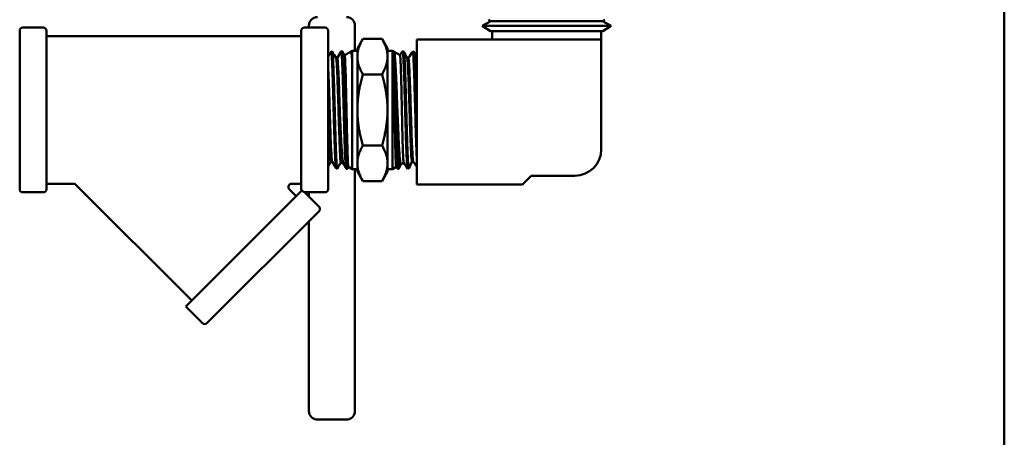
# Model space of a CAD drawing. Header units: inches. Extents: x 1 to 203, y 4 to 128.
# Tile 86 of 127: x 103.21 to 110.21, y 77.69 to 80.66. Entities that reach past the tile are written whole.
import ezdxf

# ---------------------------------------------------------------- set-up
doc = ezdxf.new("R2010")
doc.units = ezdxf.units.IN
doc.header["$LTSCALE"] = 6
doc.header["$MEASUREMENT"] = 0
doc.layers.add('Visible (ANSI)', color=7, linetype='Continuous', lineweight=50)

msp = doc.modelspace()

# ---------------------------------------------------------------- linework, layer by layer
at = {"layer": 'Visible (ANSI)'}
for p, q in [((110.2061, 115.2878), (110.2061, 43.2878)), ((106.5602, 80.6464), (106.4973, 80.6125)), ((106.5602, 80.6464), (106.5438, 80.6565)), ((106.5602, 80.6464), (107.3521, 80.6464)), ((107.3521, 80.6464), (107.3684, 80.6565)), ((107.3521, 80.6464), (107.415, 80.6125)), ((103.2141, 79.4517), (103.2141, 80.5782)), ((103.3824, 80.5999), (103.2359, 80.5999)), ((103.4041, 80.5782), (103.4041, 79.4517)), ((105.2141, 79.4517), (105.2141, 80.5782)), ((105.3824, 80.5999), (105.2359, 80.5999)), ((105.2684, 80.5999), (105.2684, 80.6153)), ((105.4041, 80.5782), (105.4041, 79.4517)), ((105.5951, 80.6153), (105.5951, 80.4349)), ((106.4973, 80.6125), (107.415, 80.6125)), ((106.558, 80.5749), (106.4973, 80.6125)), ((106.558, 80.5749), (107.3543, 80.5749)), ((106.5691, 80.5749), (106.5691, 80.5149)), ((107.3431, 80.5749), (107.3431, 80.5149)), ((107.3543, 80.5749), (107.415, 80.6125)), ((105.2141, 80.5399), (103.4041, 80.5399)), ((105.612, 80.4524), (105.6511, 80.5201)), ((105.6511, 80.5201), (105.7872, 80.5201)), ((105.8263, 80.4524), (105.7872, 80.5201)), ((106.0341, 80.5149), (106.0341, 79.4849)), ((107.3441, 80.5149), (106.0341, 80.5149)), ((107.3441, 79.7349), (107.3441, 80.5149)), ((105.4257, 80.4291), (105.4334, 80.4294)), ((105.4971, 80.4314), (105.5048, 80.4316)), ((105.5215, 80.4033), (105.5658, 80.4289)), ((105.5654, 80.4287), (105.568, 80.4331)), ((105.5685, 80.4336), (105.5742, 80.4338)), ((105.5742, 80.4338), (105.5763, 80.4349)), ((105.5742, 80.3818), (105.5742, 80.4338)), ((105.5763, 80.4349), (105.5763, 79.5949)), ((105.5763, 80.4349), (105.612, 80.4349)), ((105.612, 80.4524), (105.612, 80.3938)), ((105.8263, 80.3938), (105.8263, 80.4524)), ((105.862, 80.4349), (105.8263, 80.4349)), ((105.862, 79.5949), (105.862, 80.4349)), ((105.864, 80.4338), (105.862, 80.4349)), ((105.864, 80.4338), (105.864, 80.4271)), ((105.8699, 80.4336), (105.864, 80.4338)), ((105.8706, 80.4328), (105.873, 80.4279)), ((105.915, 80.4043), (105.8726, 80.4288)), ((105.9414, 80.4313), (105.9334, 80.4316)), ((106.0128, 80.4291), (106.0048, 80.4294)), ((105.4605, 80.383), (105.4692, 80.383)), ((105.612, 80.3938), (105.612, 80.0149)), ((105.8263, 80.0149), (105.8263, 80.3938)), ((105.965, 80.3833), (105.9736, 80.3833)), ((105.6511, 80.2675), (105.7872, 80.2675)), ((105.612, 80.0149), (105.612, 79.636)), ((105.8263, 79.636), (105.8263, 80.0149)), ((105.6511, 79.7623), (105.7872, 79.7623)), ((105.4245, 79.6481), (105.4331, 79.6481)), ((105.494, 79.6424), (105.5127, 79.6316)), ((105.941, 79.6405), (105.921, 79.629)), ((106.0004, 79.6477), (106.009, 79.6477)), ((105.4614, 79.5996), (105.4691, 79.5994)), ((105.5328, 79.5974), (105.5405, 79.5972)), ((105.5487, 79.6108), (105.5411, 79.5976)), ((105.5485, 79.611), (105.5763, 79.5949)), ((105.5763, 79.5949), (105.612, 79.5949)), ((105.5951, 79.5949), (105.5951, 78.197)), ((105.612, 79.636), (105.612, 79.5774)), ((105.612, 79.5774), (105.6511, 79.5098)), ((105.8263, 79.5774), (105.7872, 79.5098)), ((105.8263, 79.5774), (105.8263, 79.636)), ((105.862, 79.5949), (105.8263, 79.5949)), ((105.8886, 79.6103), (105.862, 79.5949)), ((105.897, 79.5978), (105.8884, 79.6106)), ((105.9057, 79.5974), (105.8977, 79.5972)), ((105.9771, 79.5996), (105.9691, 79.5994)), ((105.6511, 79.5098), (105.7872, 79.5098)), ((106.7841, 79.4849), (106.8466, 79.5474)), ((106.8466, 79.5474), (107.1566, 79.5474)), ((103.3824, 79.4299), (103.2359, 79.4299)), ((103.5977, 79.4899), (103.4041, 79.4899)), ((104.4358, 78.6608), (103.613, 79.4836)), ((105.218, 79.4431), (104.3934, 78.6184)), ((105.1782, 79.4033), (105.1287, 79.4528)), ((105.2141, 79.4899), (105.1441, 79.4899)), ((105.2359, 79.4302), (105.2364, 79.4299)), ((105.3824, 79.4299), (105.2364, 79.4299)), ((105.3396, 79.3267), (105.2364, 79.4299)), ((105.2684, 79.398), (105.2684, 79.4299)), ((106.0341, 79.4849), (106.7841, 79.4849)), ((105.3396, 79.296), (104.5431, 78.4994)), ((105.2684, 78.197), (105.2684, 79.2247)), ((104.5123, 78.4994), (104.3934, 78.6184)), ((105.2684, 78.197), (105.2684, 77.8745)), ((105.5951, 77.8745), (105.5951, 78.197)), ((105.3284, 77.8145), (105.5351, 77.8145))]:
    msp.add_line(p, q, dxfattribs=at)
for centre, radius, start, end in [((105.3284, 80.6153), 0.06, 90, 180), ((105.5351, 80.6153), 0.06, 0, 90), ((103.2359, 80.5782), 0.0218, 90, 180), ((103.3824, 80.5782), 0.0218, 0, 90), ((105.2359, 80.5782), 0.0218, 90, 180), ((105.3824, 80.5782), 0.0218, 0, 90), ((107.1566, 79.7349), 0.1875, 270, 0), ((103.2359, 79.4517), 0.0218, 180, 270), ((103.3824, 79.4517), 0.0218, 270, 0), ((105.2359, 79.4517), 0.0218, 180, 207.51231), ((105.3824, 79.4517), 0.0218, 270, 0), ((105.3243, 79.3114), 0.0217, 315, 45), ((104.5277, 78.5148), 0.0217, 225, 315), ((105.3284, 77.8745), 0.06, 180, 270), ((105.5351, 77.8745), 0.06, 270, 0)]:
    msp.add_arc(centre, radius, start, end, dxfattribs=at)
msp.add_ellipse((105.8641, 80.016), major_axis=(0.0018, -0.4187), ratio=0.020303, start_param=2.940245, end_param=2.950364, dxfattribs=at)
for points, weights in [([(105.6511, 80.5201), (105.612, 80.4524), (105.612, 80.3938)], [1.39426173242, 1.50210825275, 1.50210825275]), ([(105.8263, 80.3938), (105.8263, 80.4524), (105.7872, 80.5201)], [1.50210825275, 1.50210825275, 1.39426173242]), ([(105.612, 80.3938), (105.612, 80.3352), (105.6511, 80.2675)], [1.50210825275, 1.50210825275, 1.39426173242]), ([(105.7872, 80.2675), (105.8263, 80.3352), (105.8263, 80.3938)], [1.39426173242, 1.50210825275, 1.50210825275]), ([(105.6511, 80.2675), (105.612, 80.1322), (105.612, 80.0149)], [1.39426173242, 1.50210825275, 1.50210825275]), ([(105.7872, 80.2675), (105.8263, 80.1322), (105.8263, 80.0149)], [1.39426173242, 1.50210825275, 1.50210825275]), ([(105.612, 80.0149), (105.612, 79.8977), (105.6511, 79.7623)], [1.50210825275, 1.50210825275, 1.39426173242]), ([(105.8263, 80.0149), (105.8263, 79.8977), (105.7872, 79.7623)], [1.50210825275, 1.50210825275, 1.39426173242]), ([(105.6511, 79.7623), (105.612, 79.6947), (105.612, 79.636)], [1.39426173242, 1.50210825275, 1.50210825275]), ([(105.8263, 79.636), (105.8263, 79.6947), (105.7872, 79.7623)], [1.50210825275, 1.50210825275, 1.39426173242]), ([(105.612, 79.636), (105.612, 79.5774), (105.6511, 79.5098)], [1.50210825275, 1.50210825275, 1.39426173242]), ([(105.7872, 79.5098), (105.8263, 79.5774), (105.8263, 79.636)], [1.39426173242, 1.50210825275, 1.50210825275])]:
    msp.add_rational_spline(points, weights, degree=2, dxfattribs=at)
for points in [[(105.4041, 80.3924), (105.4111, 80.4044), (105.4181, 80.4165), (105.4251, 80.4286)], [(105.434, 80.4289), (105.4429, 80.4134), (105.4519, 80.3979), (105.4608, 80.3824)], [(105.4689, 80.383), (105.4781, 80.3989), (105.4873, 80.4149), (105.4966, 80.4309)], [(105.5054, 80.4311), (105.5108, 80.4217), (105.5162, 80.4123), (105.5217, 80.4029)], [(105.8641, 80.4262), (105.8649, 80.4211), (105.8656, 80.4134), (105.8664, 80.4032)], [(105.9148, 80.4044), (105.9208, 80.4134), (105.9269, 80.4223), (105.933, 80.4312)], [(105.933, 80.4312), (105.9337, 80.4322), (105.9344, 80.4309), (105.9351, 80.4272)], [(105.9351, 80.4272), (105.937, 80.4171), (105.9389, 80.3892), (105.9408, 80.347)], [(105.9421, 80.4305), (105.9498, 80.4145), (105.9576, 80.3985), (105.9654, 80.3825)], [(105.9733, 80.3833), (105.9837, 80.3985), (105.994, 80.4138), (106.0044, 80.429)], [(106.0044, 80.429), (106.0061, 80.4315), (106.0078, 80.4199), (106.0095, 80.3952)], [(106.0134, 80.4284), (106.0203, 80.4142), (106.0272, 80.4), (106.0341, 80.3858)], [(105.8664, 80.4032), (105.8683, 80.3768), (105.8702, 80.3337), (105.8721, 80.2792)], [(105.9408, 80.347), (105.9427, 80.3047), (105.9446, 80.2482), (105.9465, 80.1844)], [(106.0095, 80.3952), (106.0114, 80.3675), (106.0133, 80.3234), (106.0152, 80.2684)], [(105.8721, 80.2792), (105.874, 80.2247), (105.8759, 80.1588), (105.8778, 80.0897)], [(106.0152, 80.2684), (106.0171, 80.2134), (106.019, 80.1475), (106.0209, 80.0789)], [(105.9465, 80.1844), (105.9484, 80.1205), (105.9503, 80.0494), (105.9522, 79.9798)], [(105.8778, 80.0897), (105.8797, 80.0206), (105.8816, 79.9483), (105.8835, 79.8818)], [(106.0209, 80.0789), (106.0228, 80.0102), (106.0248, 79.9389), (106.0267, 79.8736)], [(105.9522, 79.9798), (105.9541, 79.9102), (105.9561, 79.8423), (105.958, 79.7842)], [(105.8835, 79.8818), (105.8854, 79.8153), (105.8873, 79.7546), (105.8893, 79.7071)], [(106.0267, 79.8736), (106.0286, 79.8084), (106.0305, 79.7493), (106.0324, 79.7036)], [(105.958, 79.7842), (105.9599, 79.7262), (105.9618, 79.6781), (105.9637, 79.646)], [(105.4248, 79.6481), (105.4179, 79.6361), (105.411, 79.6242), (105.4041, 79.6123)], [(105.4608, 79.6002), (105.4515, 79.6163), (105.4421, 79.6325), (105.4328, 79.6486)], [(105.4942, 79.6423), (105.486, 79.6281), (105.4778, 79.614), (105.4697, 79.5998)], [(105.8893, 79.7071), (105.8912, 79.6597), (105.8931, 79.6256), (105.895, 79.609)], [(105.9686, 79.5999), (105.9593, 79.6135), (105.95, 79.6272), (105.9408, 79.6408)], [(105.9637, 79.646), (105.9655, 79.6155), (105.9673, 79.5994), (105.9691, 79.5994)], [(106.0007, 79.6477), (105.9931, 79.6319), (105.9854, 79.6161), (105.9777, 79.6003)], [(106.0341, 79.6108), (106.0257, 79.6232), (106.0172, 79.6357), (106.0088, 79.6481)], [(106.0324, 79.7036), (106.033, 79.6897), (106.0336, 79.6771), (106.0341, 79.6658)], [(105.5322, 79.5979), (105.5256, 79.6094), (105.519, 79.6209), (105.5123, 79.6323)], [(105.895, 79.609), (105.8959, 79.6011), (105.8968, 79.5972), (105.8977, 79.5972)], [(105.9214, 79.6293), (105.9164, 79.6189), (105.9113, 79.6085), (105.9063, 79.598)]]:
    msp.add_open_spline(points, degree=3, dxfattribs=at)
for points, knots in [([(105.4251, 80.4286), (105.4254, 80.4291), (105.4257, 80.4292), (105.4259, 80.429), (105.4263, 80.4288), (105.4266, 80.428), (105.4269, 80.4267), (105.4276, 80.4242), (105.4282, 80.4197), (105.4288, 80.4134), (105.4291, 80.4102), (105.4294, 80.4065), (105.4298, 80.4024), (105.4301, 80.3983), (105.4304, 80.3936), (105.4307, 80.3885), (105.4314, 80.3784), (105.432, 80.3666), (105.4327, 80.3532), (105.433, 80.3465), (105.4333, 80.3393), (105.4336, 80.3318), (105.4339, 80.3243), (105.4343, 80.3163), (105.4346, 80.308), (105.4352, 80.2914), (105.4359, 80.2736), (105.4365, 80.2546), (105.4368, 80.2451), (105.4372, 80.2353), (105.4375, 80.2252), (105.4378, 80.2152), (105.4381, 80.2047), (105.4384, 80.1941), (105.4391, 80.173), (105.4397, 80.1512), (105.4403, 80.1288), (105.4406, 80.1176), (105.441, 80.1063), (105.4413, 80.0948), (105.4416, 80.0833), (105.4419, 80.0716), (105.4423, 80.06), (105.4429, 80.0366), (105.4436, 80.0133), (105.4442, 79.9901), (105.4445, 79.9785), (105.4448, 79.9669), (105.4452, 79.9553), (105.4455, 79.9437), (105.4458, 79.9321), (105.4461, 79.9207), (105.4467, 79.8978), (105.4474, 79.8756), (105.448, 79.8542), (105.4484, 79.8434), (105.4487, 79.8329), (105.449, 79.8225), (105.4493, 79.8121), (105.4497, 79.8019), (105.45, 79.792), (105.4506, 79.7722), (105.4512, 79.7536), (105.4519, 79.7364), (105.4522, 79.7277), (105.4525, 79.7194), (105.4528, 79.7114), (105.4531, 79.7034), (105.4535, 79.6957), (105.4538, 79.6885), (105.4545, 79.674), (105.4551, 79.6612), (105.4557, 79.6501), (105.4561, 79.6445), (105.4564, 79.6394), (105.4567, 79.6347), (105.457, 79.6299), (105.4573, 79.6256), (105.4576, 79.6219), (105.4583, 79.6143), (105.4589, 79.6087), (105.4596, 79.6049), (105.4599, 79.6031), (105.4602, 79.6017), (105.4605, 79.6008), (105.4608, 79.6), (105.4611, 79.5996), (105.4614, 79.5996)], [0.69561942, 0.69561942, 0.69561942, 0.69561942, 0.69726563, 0.69726563, 0.69726563, 0.69921875, 0.69921875, 0.69921875, 0.703125, 0.703125, 0.703125, 0.70507813, 0.70507813, 0.70507813, 0.70703125, 0.70703125, 0.70703125, 0.7109375, 0.7109375, 0.7109375, 0.71289063, 0.71289063, 0.71289063, 0.71484375, 0.71484375, 0.71484375, 0.71875, 0.71875, 0.71875, 0.72070313, 0.72070313, 0.72070313, 0.72265625, 0.72265625, 0.72265625, 0.7265625, 0.7265625, 0.7265625, 0.72851563, 0.72851563, 0.72851563, 0.73046875, 0.73046875, 0.73046875, 0.734375, 0.734375, 0.734375, 0.73632813, 0.73632813, 0.73632813, 0.73828125, 0.73828125, 0.73828125, 0.7421875, 0.7421875, 0.7421875, 0.74414063, 0.74414063, 0.74414063, 0.74609375, 0.74609375, 0.74609375, 0.75, 0.75, 0.75, 0.75195313, 0.75195313, 0.75195313, 0.75390625, 0.75390625, 0.75390625, 0.7578125, 0.7578125, 0.7578125, 0.75976563, 0.75976563, 0.75976563, 0.76171875, 0.76171875, 0.76171875, 0.765625, 0.765625, 0.765625, 0.76757813, 0.76757813, 0.76757813, 0.76930609, 0.76930609, 0.76930609, 0.76930609]), ([(105.4697, 79.5998), (105.4695, 79.5996), (105.4694, 79.5994), (105.4692, 79.5994), (105.4689, 79.5993), (105.4686, 79.5998), (105.4682, 79.6007), (105.4679, 79.6016), (105.4676, 79.6031), (105.4672, 79.605), (105.4666, 79.6088), (105.466, 79.6146), (105.4653, 79.6222), (105.465, 79.626), (105.4647, 79.6302), (105.4644, 79.635), (105.4641, 79.6397), (105.4638, 79.645), (105.4634, 79.6506), (105.4628, 79.6619), (105.4621, 79.6748), (105.4615, 79.6893), (105.4612, 79.6965), (105.4608, 79.7041), (105.4605, 79.7121), (105.4602, 79.7201), (105.4599, 79.7286), (105.4596, 79.7373), (105.4589, 79.7548), (105.4583, 79.7734), (105.4577, 79.7931), (105.4574, 79.8029), (105.457, 79.813), (105.4567, 79.8234), (105.4564, 79.8338), (105.4561, 79.8446), (105.4557, 79.8554), (105.4551, 79.8771), (105.4544, 79.8993), (105.4538, 79.9219), (105.4535, 79.9333), (105.4532, 79.9448), (105.4529, 79.9564), (105.4526, 79.968), (105.4522, 79.9797), (105.4519, 79.9914), (105.4513, 80.0149), (105.4506, 80.0382), (105.45, 80.0613), (105.4497, 80.0728), (105.4493, 80.0844), (105.449, 80.0959), (105.4487, 80.1073), (105.4484, 80.1188), (105.448, 80.1301), (105.4474, 80.1526), (105.4468, 80.1744), (105.4462, 80.1953), (105.4458, 80.2058), (105.4455, 80.2161), (105.4452, 80.2262), (105.4449, 80.2362), (105.4445, 80.2462), (105.4442, 80.2557), (105.4436, 80.2748), (105.4429, 80.2925), (105.4423, 80.3089), (105.442, 80.3171), (105.4417, 80.325), (105.4413, 80.3325), (105.441, 80.34), (105.4407, 80.3473), (105.4404, 80.354), (105.4398, 80.3675), (105.4391, 80.3792), (105.4384, 80.3892), (105.4381, 80.3942), (105.4378, 80.3988), (105.4375, 80.4029), (105.4372, 80.407), (105.4368, 80.4107), (105.4365, 80.4139), (105.4359, 80.4202), (105.4353, 80.4246), (105.4346, 80.4271), (105.4343, 80.4283), (105.434, 80.429), (105.4337, 80.4293), (105.4336, 80.4293), (105.4335, 80.4294), (105.4334, 80.4294)], [0.21387474, 0.21387474, 0.21387474, 0.21387474, 0.21484375, 0.21484375, 0.21484375, 0.21679687, 0.21679687, 0.21679687, 0.21875, 0.21875, 0.21875, 0.22265625, 0.22265625, 0.22265625, 0.22460937, 0.22460937, 0.22460937, 0.2265625, 0.2265625, 0.2265625, 0.23046875, 0.23046875, 0.23046875, 0.23242187, 0.23242187, 0.23242187, 0.234375, 0.234375, 0.234375, 0.23828125, 0.23828125, 0.23828125, 0.24023437, 0.24023437, 0.24023437, 0.2421875, 0.2421875, 0.2421875, 0.24609375, 0.24609375, 0.24609375, 0.24804687, 0.24804687, 0.24804687, 0.25, 0.25, 0.25, 0.25390625, 0.25390625, 0.25390625, 0.25585937, 0.25585937, 0.25585937, 0.2578125, 0.2578125, 0.2578125, 0.26171875, 0.26171875, 0.26171875, 0.26367187, 0.26367187, 0.26367187, 0.265625, 0.265625, 0.265625, 0.26953125, 0.26953125, 0.26953125, 0.27148437, 0.27148437, 0.27148437, 0.2734375, 0.2734375, 0.2734375, 0.27734375, 0.27734375, 0.27734375, 0.27929687, 0.27929687, 0.27929687, 0.28125, 0.28125, 0.28125, 0.28515625, 0.28515625, 0.28515625, 0.28710937, 0.28710937, 0.28710937, 0.28761406, 0.28761406, 0.28761406, 0.28761406]), ([(105.4966, 80.4309), (105.497, 80.4317), (105.4974, 80.4315), (105.4979, 80.4303), (105.4982, 80.4295), (105.4985, 80.4282), (105.4988, 80.4264), (105.4992, 80.4246), (105.4995, 80.4223), (105.4998, 80.4195), (105.5005, 80.414), (105.5011, 80.4066), (105.5017, 80.3974), (105.502, 80.3928), (105.5024, 80.3877), (105.5027, 80.3822), (105.503, 80.3767), (105.5033, 80.3707), (105.5036, 80.3643), (105.5042, 80.3515), (105.5049, 80.3372), (105.5055, 80.3215), (105.5059, 80.3136), (105.5062, 80.3054), (105.5065, 80.2968), (105.5068, 80.2881), (105.5072, 80.2791), (105.5075, 80.2698), (105.5081, 80.2513), (105.5087, 80.2317), (105.5093, 80.2112), (105.5097, 80.2009), (105.51, 80.1904), (105.5103, 80.1797), (105.5106, 80.1689), (105.511, 80.1579), (105.5113, 80.1467), (105.5119, 80.1245), (105.5126, 80.1018), (105.5132, 80.0788), (105.5135, 80.0673), (105.5138, 80.0558), (105.5141, 80.0441), (105.5145, 80.0324), (105.5148, 80.0206), (105.5151, 80.0088), (105.5157, 79.9854), (105.5164, 79.9622), (105.517, 79.9393), (105.5173, 79.9279), (105.5177, 79.9165), (105.518, 79.9052), (105.5183, 79.8939), (105.5186, 79.8826), (105.5189, 79.8716), (105.5196, 79.8495), (105.5202, 79.8284), (105.5208, 79.8082), (105.5211, 79.7981), (105.5215, 79.7882), (105.5218, 79.7785), (105.5221, 79.7689), (105.5224, 79.7594), (105.5228, 79.7503), (105.5234, 79.7322), (105.524, 79.7155), (105.5247, 79.7002), (105.525, 79.6925), (105.5253, 79.6852), (105.5256, 79.6783), (105.5259, 79.6714), (105.5262, 79.6648), (105.5266, 79.6587), (105.5272, 79.6464), (105.5278, 79.636), (105.5285, 79.6273), (105.5288, 79.623), (105.5291, 79.6191), (105.5294, 79.6157), (105.5298, 79.6123), (105.5301, 79.6093), (105.5304, 79.6068), (105.531, 79.6018), (105.5316, 79.5989), (105.5323, 79.5978), (105.5324, 79.5975), (105.5326, 79.5974), (105.5328, 79.5974)], [0.84104094, 0.84104094, 0.84104094, 0.84104094, 0.84375, 0.84375, 0.84375, 0.84570313, 0.84570313, 0.84570313, 0.84765625, 0.84765625, 0.84765625, 0.8515625, 0.8515625, 0.8515625, 0.85351563, 0.85351563, 0.85351563, 0.85546875, 0.85546875, 0.85546875, 0.859375, 0.859375, 0.859375, 0.86132813, 0.86132813, 0.86132813, 0.86328125, 0.86328125, 0.86328125, 0.8671875, 0.8671875, 0.8671875, 0.86914063, 0.86914063, 0.86914063, 0.87109375, 0.87109375, 0.87109375, 0.875, 0.875, 0.875, 0.87695313, 0.87695313, 0.87695313, 0.87890625, 0.87890625, 0.87890625, 0.8828125, 0.8828125, 0.8828125, 0.88476563, 0.88476563, 0.88476563, 0.88671875, 0.88671875, 0.88671875, 0.890625, 0.890625, 0.890625, 0.89257813, 0.89257813, 0.89257813, 0.89453125, 0.89453125, 0.89453125, 0.8984375, 0.8984375, 0.8984375, 0.90039063, 0.90039063, 0.90039063, 0.90234375, 0.90234375, 0.90234375, 0.90625, 0.90625, 0.90625, 0.90820313, 0.90820313, 0.90820313, 0.91015625, 0.91015625, 0.91015625, 0.9140625, 0.9140625, 0.9140625, 0.91509698, 0.91509698, 0.91509698, 0.91509698]), ([(105.5411, 79.5976), (105.541, 79.5975), (105.541, 79.5974), (105.5409, 79.5974), (105.5406, 79.597), (105.5402, 79.5971), (105.5399, 79.5977), (105.5393, 79.599), (105.5387, 79.6022), (105.5381, 79.6073), (105.5377, 79.6098), (105.5374, 79.6128), (105.5371, 79.6164), (105.5368, 79.6199), (105.5365, 79.6239), (105.5361, 79.6283), (105.5355, 79.6372), (105.5348, 79.6478), (105.5342, 79.6601), (105.5339, 79.6663), (105.5336, 79.6728), (105.5333, 79.6798), (105.533, 79.6869), (105.5326, 79.6943), (105.5323, 79.7021), (105.5317, 79.7176), (105.5311, 79.7344), (105.5304, 79.7526), (105.5301, 79.7616), (105.5298, 79.771), (105.5294, 79.7807), (105.5291, 79.7905), (105.5288, 79.8005), (105.5285, 79.8107), (105.5278, 79.8312), (105.5272, 79.8524), (105.5266, 79.8743), (105.5263, 79.8853), (105.526, 79.8964), (105.5257, 79.9078), (105.5253, 79.9191), (105.525, 79.9307), (105.5247, 79.9422), (105.524, 79.9653), (105.5234, 79.9884), (105.5228, 80.0117), (105.5224, 80.0234), (105.5221, 80.035), (105.5218, 80.0467), (105.5215, 80.0584), (105.5212, 80.0702), (105.5209, 80.0817), (105.5202, 80.1049), (105.5196, 80.1274), (105.5189, 80.1495), (105.5186, 80.1605), (105.5183, 80.1714), (105.518, 80.1821), (105.5177, 80.1929), (105.5173, 80.2035), (105.517, 80.2138), (105.5164, 80.2344), (105.5158, 80.2538), (105.5151, 80.2721), (105.5148, 80.2813), (105.5145, 80.2902), (105.5142, 80.2987), (105.5139, 80.3073), (105.5135, 80.3156), (105.5132, 80.3235), (105.5126, 80.3393), (105.5119, 80.3534), (105.5113, 80.3659), (105.511, 80.3722), (105.5107, 80.3781), (105.5103, 80.3835), (105.51, 80.389), (105.5097, 80.3941), (105.5094, 80.3986), (105.5088, 80.4078), (105.5081, 80.415), (105.5075, 80.4204), (105.5072, 80.4231), (105.5068, 80.4253), (105.5065, 80.427), (105.5062, 80.4287), (105.5059, 80.43), (105.5055, 80.4307), (105.5053, 80.4313), (105.5051, 80.4316), (105.5048, 80.4316)], [0.0679788, 0.0679788, 0.0679788, 0.0679788, 0.06835937, 0.06835937, 0.06835937, 0.0703125, 0.0703125, 0.0703125, 0.07421875, 0.07421875, 0.07421875, 0.07617187, 0.07617187, 0.07617187, 0.078125, 0.078125, 0.078125, 0.08203125, 0.08203125, 0.08203125, 0.08398437, 0.08398437, 0.08398437, 0.0859375, 0.0859375, 0.0859375, 0.08984375, 0.08984375, 0.08984375, 0.09179687, 0.09179687, 0.09179687, 0.09375, 0.09375, 0.09375, 0.09765625, 0.09765625, 0.09765625, 0.09960937, 0.09960937, 0.09960937, 0.1015625, 0.1015625, 0.1015625, 0.10546875, 0.10546875, 0.10546875, 0.10742187, 0.10742187, 0.10742187, 0.109375, 0.109375, 0.109375, 0.11328125, 0.11328125, 0.11328125, 0.11523437, 0.11523437, 0.11523437, 0.1171875, 0.1171875, 0.1171875, 0.12109375, 0.12109375, 0.12109375, 0.12304687, 0.12304687, 0.12304687, 0.125, 0.125, 0.125, 0.12890625, 0.12890625, 0.12890625, 0.13085937, 0.13085937, 0.13085937, 0.1328125, 0.1328125, 0.1328125, 0.13671875, 0.13671875, 0.13671875, 0.13867187, 0.13867187, 0.13867187, 0.140625, 0.140625, 0.140625, 0.14212795, 0.14212795, 0.14212795, 0.14212795]), ([(105.5658, 80.4289), (105.5671, 80.4296), (105.5684, 80.4267), (105.5704, 80.416), (105.5712, 80.4105), (105.5728, 80.3975), (105.5735, 80.3902), (105.5742, 80.3818)], [-0.5330159, -0.5330159, -0.5330159, -0.5330159, -0.2897871, -0.2897871, -0.138021, -0.138021, -0.000001, -0.000001, -0.000001, -0.000001]), ([(105.568, 80.4331), (105.5682, 80.4334), (105.5684, 80.4336), (105.5685, 80.4336), (105.5692, 80.4336), (105.5698, 80.4316), (105.5704, 80.4277), (105.5711, 80.4238), (105.5717, 80.4179), (105.5723, 80.4102), (105.5729, 80.4025), (105.5736, 80.3931), (105.5742, 80.3818)], [0.98714558, 0.98714558, 0.98714558, 0.98714558, 0.98828125, 0.98828125, 0.98828125, 0.9921875, 0.9921875, 0.9921875, 0.99609375, 0.99609375, 0.99609375, 1, 1, 1, 1]), ([(105.8884, 79.6106), (105.8882, 79.6109), (105.888, 79.6116), (105.8867, 79.6179), (105.8858, 79.6318), (105.8837, 79.6782), (105.8825, 79.7119), (105.8804, 79.7947), (105.8792, 79.8428), (105.8776, 79.9195), (105.8771, 79.945), (105.8755, 80.0252), (105.8743, 80.0801), (105.8722, 80.1857), (105.871, 80.2352), (105.869, 80.3155), (105.868, 80.3475), (105.8665, 80.386), (105.866, 80.3974), (105.865, 80.415), (105.8646, 80.4216), (105.8641, 80.4262)], [-3.067159, -3.067159, -3.067159, -3.067159, -2.988215, -2.988215, -2.612578, -2.612578, -2.194348, -2.194348, -1.776934, -1.776934, -1.577381, -1.577381, -1.158347, -1.158347, -0.738666, -0.738666, -0.373088, -0.373088, -0.177634, -0.177634, 0, 0, 0, 0]), ([(105.9063, 79.598), (105.9063, 79.598), (105.9062, 79.5979), (105.9062, 79.5978), (105.9055, 79.5968), (105.9049, 79.5977), (105.9042, 79.6006), (105.9039, 79.602), (105.9036, 79.604), (105.9033, 79.6064), (105.9029, 79.6088), (105.9026, 79.6117), (105.9023, 79.6151), (105.9017, 79.6218), (105.9011, 79.6304), (105.9004, 79.6409), (105.9001, 79.6462), (105.8998, 79.6519), (105.8995, 79.658), (105.8991, 79.6641), (105.8988, 79.6706), (105.8985, 79.6774), (105.8978, 79.6912), (105.8972, 79.7065), (105.8966, 79.7234), (105.8963, 79.7319), (105.8959, 79.7407), (105.8956, 79.7498), (105.8953, 79.7588), (105.895, 79.7682), (105.8947, 79.7778), (105.894, 79.797), (105.8934, 79.8173), (105.8927, 79.8387), (105.8924, 79.8494), (105.8921, 79.8604), (105.8918, 79.8714), (105.8914, 79.8825), (105.8911, 79.8936), (105.8908, 79.9049), (105.8902, 79.9274), (105.8896, 79.9504), (105.8889, 79.9739), (105.8886, 79.9857), (105.8883, 79.9975), (105.888, 80.0093), (105.8876, 80.021), (105.8873, 80.0327), (105.887, 80.0444), (105.8863, 80.0677), (105.8857, 80.0908), (105.8851, 80.1138), (105.8848, 80.1253), (105.8844, 80.1367), (105.8841, 80.1478), (105.8838, 80.159), (105.8835, 80.1699), (105.8832, 80.1806), (105.8826, 80.2021), (105.8819, 80.2227), (105.8813, 80.2426), (105.8809, 80.2525), (105.8806, 80.2622), (105.8803, 80.2714), (105.88, 80.2807), (105.8796, 80.2897), (105.8793, 80.2983), (105.8787, 80.3155), (105.8781, 80.3313), (105.8774, 80.3458), (105.8771, 80.353), (105.8768, 80.3599), (105.8765, 80.3663), (105.8762, 80.3727), (105.8758, 80.3786), (105.8755, 80.3841), (105.8749, 80.3952), (105.8742, 80.4044), (105.8736, 80.4119), (105.8733, 80.4157), (105.873, 80.419), (105.8726, 80.4217), (105.8723, 80.4245), (105.872, 80.4268), (105.8717, 80.4286), (105.8714, 80.4304), (105.8711, 80.4317), (105.8707, 80.4326), (105.8705, 80.4332), (105.8702, 80.4336), (105.8699, 80.4336)], [0.91381778, 0.91381778, 0.91381778, 0.91381778, 0.9140625, 0.9140625, 0.9140625, 0.91796875, 0.91796875, 0.91796875, 0.91992187, 0.91992187, 0.91992187, 0.921875, 0.921875, 0.921875, 0.92578125, 0.92578125, 0.92578125, 0.92773437, 0.92773437, 0.92773437, 0.9296875, 0.9296875, 0.9296875, 0.93359375, 0.93359375, 0.93359375, 0.93554687, 0.93554687, 0.93554687, 0.9375, 0.9375, 0.9375, 0.94140625, 0.94140625, 0.94140625, 0.94335937, 0.94335937, 0.94335937, 0.9453125, 0.9453125, 0.9453125, 0.94921875, 0.94921875, 0.94921875, 0.95117187, 0.95117187, 0.95117187, 0.953125, 0.953125, 0.953125, 0.95703125, 0.95703125, 0.95703125, 0.95898437, 0.95898437, 0.95898437, 0.9609375, 0.9609375, 0.9609375, 0.96484375, 0.96484375, 0.96484375, 0.96679687, 0.96679687, 0.96679687, 0.96875, 0.96875, 0.96875, 0.97265625, 0.97265625, 0.97265625, 0.97460937, 0.97460937, 0.97460937, 0.9765625, 0.9765625, 0.9765625, 0.98046875, 0.98046875, 0.98046875, 0.98242187, 0.98242187, 0.98242187, 0.984375, 0.984375, 0.984375, 0.98632812, 0.98632812, 0.98632812, 0.98791886, 0.98791886, 0.98791886, 0.98791886]), ([(105.873, 80.4279), (105.875, 80.4238), (105.8769, 80.4096), (105.8799, 80.3744), (105.8809, 80.3607), (105.884, 80.3121), (105.886, 80.2712), (105.8902, 80.1778), (105.8922, 80.1263), (105.8952, 80.0479), (105.8962, 80.0227), (105.8982, 79.9724), (105.8992, 79.9474), (105.9021, 79.8747), (105.9041, 79.8295), (105.9071, 79.768), (105.9081, 79.7483), (105.911, 79.6975), (105.913, 79.6717), (105.9159, 79.6456), (105.9169, 79.639), (105.9188, 79.6305), (105.9198, 79.6286), (105.9209, 79.6289), (105.9209, 79.629), (105.921, 79.629)], [-4.97273, -4.97273, -4.97273, -4.97273, -4.569565, -4.569565, -4.371651, -4.371651, -3.960205, -3.960205, -3.552951, -3.552951, -3.362049, -3.362049, -3.171393, -3.171393, -2.794452, -2.794452, -2.59413, -2.59413, -2.22272, -2.22272, -2.035861, -2.035861, -1.850724, -1.850724, -1.841285, -1.841285, -1.841285, -1.841285]), ([(105.9777, 79.6003), (105.9776, 79.6), (105.9774, 79.5998), (105.9773, 79.5997), (105.977, 79.5995), (105.9766, 79.5997), (105.9763, 79.6005), (105.976, 79.6013), (105.9757, 79.6025), (105.9754, 79.6043), (105.9748, 79.6078), (105.9741, 79.6132), (105.9735, 79.6206), (105.9731, 79.6243), (105.9728, 79.6285), (105.9725, 79.6331), (105.9721, 79.6377), (105.9718, 79.6428), (105.9715, 79.6483), (105.9709, 79.6593), (105.9702, 79.672), (105.9696, 79.6864), (105.9693, 79.6936), (105.969, 79.7012), (105.9686, 79.7092), (105.9683, 79.7172), (105.968, 79.7255), (105.9677, 79.7341), (105.967, 79.7513), (105.9664, 79.7698), (105.9657, 79.7896), (105.9654, 79.7995), (105.9651, 79.8097), (105.9648, 79.8201), (105.9645, 79.8305), (105.9641, 79.8411), (105.9638, 79.8518), (105.9632, 79.8733), (105.9625, 79.8955), (105.9619, 79.9185), (105.9616, 79.9299), (105.9612, 79.9416), (105.9609, 79.9532), (105.9606, 79.9649), (105.9603, 79.9765), (105.9599, 79.9882), (105.9593, 80.0115), (105.9587, 80.0349), (105.9581, 80.0583), (105.9577, 80.0701), (105.9574, 80.0818), (105.9571, 80.0934), (105.9568, 80.1049), (105.9564, 80.1163), (105.9561, 80.1276), (105.9555, 80.1501), (105.9548, 80.172), (105.9542, 80.1933), (105.9539, 80.204), (105.9535, 80.2145), (105.9532, 80.2247), (105.9529, 80.2348), (105.9526, 80.2447), (105.9523, 80.2543), (105.9516, 80.2734), (105.951, 80.2913), (105.9503, 80.3081), (105.95, 80.3165), (105.9497, 80.3246), (105.9494, 80.3322), (105.949, 80.3398), (105.9487, 80.347), (105.9484, 80.3538), (105.9478, 80.3674), (105.9471, 80.3793), (105.9465, 80.3896), (105.9462, 80.3948), (105.9459, 80.3995), (105.9455, 80.4037), (105.9452, 80.4079), (105.9449, 80.4117), (105.9446, 80.4149), (105.9439, 80.4214), (105.9433, 80.426), (105.9426, 80.4287), (105.9423, 80.43), (105.942, 80.4309), (105.9417, 80.4312), (105.9416, 80.4313), (105.9415, 80.4313), (105.9414, 80.4313)], [0.76869233, 0.76869233, 0.76869233, 0.76869233, 0.76953125, 0.76953125, 0.76953125, 0.77148437, 0.77148437, 0.77148437, 0.7734375, 0.7734375, 0.7734375, 0.77734375, 0.77734375, 0.77734375, 0.77929687, 0.77929687, 0.77929687, 0.78125, 0.78125, 0.78125, 0.78515625, 0.78515625, 0.78515625, 0.78710937, 0.78710937, 0.78710937, 0.7890625, 0.7890625, 0.7890625, 0.79296875, 0.79296875, 0.79296875, 0.79492187, 0.79492187, 0.79492187, 0.796875, 0.796875, 0.796875, 0.80078125, 0.80078125, 0.80078125, 0.80273437, 0.80273437, 0.80273437, 0.8046875, 0.8046875, 0.8046875, 0.80859375, 0.80859375, 0.80859375, 0.81054687, 0.81054687, 0.81054687, 0.8125, 0.8125, 0.8125, 0.81640625, 0.81640625, 0.81640625, 0.81835937, 0.81835937, 0.81835937, 0.8203125, 0.8203125, 0.8203125, 0.82421875, 0.82421875, 0.82421875, 0.82617187, 0.82617187, 0.82617187, 0.828125, 0.828125, 0.828125, 0.83203125, 0.83203125, 0.83203125, 0.83398437, 0.83398437, 0.83398437, 0.8359375, 0.8359375, 0.8359375, 0.83984375, 0.83984375, 0.83984375, 0.84179687, 0.84179687, 0.84179687, 0.84242528, 0.84242528, 0.84242528, 0.84242528]), ([(106.0341, 79.8901), (106.0339, 79.8995), (106.0336, 79.9091), (106.0333, 79.9187), (106.0327, 79.9415), (106.0321, 79.9646), (106.0314, 79.988), (106.0308, 80.0114), (106.0301, 80.0353), (106.0294, 80.0586), (106.0288, 80.0819), (106.0282, 80.1048), (106.0275, 80.1274), (106.0269, 80.15), (106.0263, 80.1724), (106.0256, 80.1935), (106.0249, 80.2146), (106.0243, 80.2348), (106.0236, 80.254), (106.0233, 80.2636), (106.023, 80.273), (106.0227, 80.282), (106.0224, 80.291), (106.022, 80.2997), (106.0217, 80.308), (106.0211, 80.3245), (106.0205, 80.3396), (106.0198, 80.3531), (106.0195, 80.3599), (106.0191, 80.3664), (106.0188, 80.3723), (106.0185, 80.3783), (106.0182, 80.3838), (106.0178, 80.3888), (106.0172, 80.3989), (106.0166, 80.4071), (106.0159, 80.4135), (106.0156, 80.4167), (106.0153, 80.4195), (106.015, 80.4217), (106.0146, 80.4239), (106.0143, 80.4256), (106.014, 80.4269), (106.0136, 80.4284), (106.0132, 80.4291), (106.0128, 80.4291)], [0.65460344, 0.65460344, 0.65460344, 0.65460344, 0.65625, 0.65625, 0.65625, 0.66015625, 0.66015625, 0.66015625, 0.6640625, 0.6640625, 0.6640625, 0.66796875, 0.66796875, 0.66796875, 0.671875, 0.671875, 0.671875, 0.67578125, 0.67578125, 0.67578125, 0.67773437, 0.67773437, 0.67773437, 0.6796875, 0.6796875, 0.6796875, 0.68359375, 0.68359375, 0.68359375, 0.68554687, 0.68554687, 0.68554687, 0.6875, 0.6875, 0.6875, 0.69140625, 0.69140625, 0.69140625, 0.69335937, 0.69335937, 0.69335937, 0.6953125, 0.6953125, 0.6953125, 0.6977074, 0.6977074, 0.6977074, 0.6977074]), ([(105.4877, 79.7389), (105.4865, 79.764), (105.4854, 79.7933), (105.4823, 79.8788), (105.4804, 79.9401), (105.4766, 80.0638), (105.4746, 80.1261), (105.4708, 80.2364), (105.4689, 80.2843), (105.4651, 80.3539), (105.4632, 80.3755), (105.4611, 80.3818), (105.461, 80.3822), (105.4608, 80.3824)], [0.27668148, 0.27668148, 0.27668148, 0.27668148, 0.2810141, 0.2810141, 0.28813277, 0.28813277, 0.29525144, 0.29525144, 0.30237012, 0.30237012, 0.30948879, 0.30948879, 0.31005668, 0.31005668, 0.31005668, 0.31005668]), ([(105.4873, 80.006), (105.4854, 80.0665), (105.4835, 80.1273), (105.4798, 80.2364), (105.4778, 80.2843), (105.474, 80.3539), (105.4721, 80.3755), (105.4699, 80.3824), (105.4695, 80.383), (105.4692, 80.383)], [0.28828949, 0.28828949, 0.28828949, 0.28828949, 0.29525144, 0.29525144, 0.30237012, 0.30237012, 0.30948879, 0.30948879, 0.31080713, 0.31080713, 0.31080713, 0.31080713]), ([(105.5485, 79.611), (105.5481, 79.6112), (105.5476, 79.6131), (105.5461, 79.6253), (105.5449, 79.6444), (105.5432, 79.6864), (105.5426, 79.702), (105.5416, 79.7369), (105.541, 79.7563), (105.5393, 79.8168), (105.5383, 79.8615), (105.5366, 79.9348), (105.536, 79.9614), (105.5344, 80.0354), (105.5334, 80.0828), (105.5318, 80.1519), (105.5312, 80.1749), (105.5302, 80.2187), (105.5296, 80.2394), (105.5279, 80.2991), (105.5268, 80.3325), (105.5251, 80.3687), (105.5245, 80.3783), (105.5234, 80.3932), (105.5228, 80.3983), (105.5221, 80.4019), (105.5219, 80.4026), (105.5217, 80.4029)], [-6.895839, -6.895839, -6.895839, -6.895839, -6.738514, -6.738514, -6.331589, -6.331589, -6.137458, -6.137458, -5.941043, -5.941043, -5.566693, -5.566693, -5.36216, -5.36216, -5.000891, -5.000891, -4.81128, -4.81128, -4.62262, -4.62262, -4.226182, -4.226182, -4.036914, -4.036914, -3.844166, -3.844166, -3.77688, -3.77688, -3.77688, -3.77688]), ([(105.9408, 79.6408), (105.9404, 79.6413), (105.94, 79.6431), (105.9392, 79.6499), (105.9386, 79.656), (105.937, 79.6809), (105.936, 79.7061), (105.9344, 79.7549), (105.9338, 79.7733), (105.9327, 79.8125), (105.9322, 79.8332), (105.9306, 79.9003), (105.9295, 79.9498), (105.9279, 80.0244), (105.9273, 80.0484), (105.9257, 80.1226), (105.9246, 80.171), (105.9224, 80.2587), (105.9213, 80.2972), (105.9197, 80.3423), (105.9192, 80.3549), (105.9181, 80.3761), (105.9176, 80.3847), (105.9163, 80.3995), (105.9157, 80.4039), (105.915, 80.4043)], [-9.405694, -9.405694, -9.405694, -9.405694, -9.273257, -9.273257, -9.090635, -9.090635, -8.717218, -8.717218, -8.524425, -8.524425, -8.336682, -8.336682, -7.942487, -7.942487, -7.755474, -7.755474, -7.359898, -7.359898, -6.963971, -6.963971, -6.775296, -6.775296, -6.587314, -6.587314, -6.33432, -6.33432, -6.33432, -6.33432]), ([(105.9654, 80.3825), (105.9667, 80.3798), (105.968, 80.3698), (105.9712, 80.3283), (105.9731, 80.2891), (105.9769, 80.1913), (105.9789, 80.1328), (105.9827, 80.0107), (105.9846, 79.9474), (105.9884, 79.8314), (105.9903, 79.7789), (105.9941, 79.6977), (105.996, 79.6692), (105.9987, 79.6505), (105.9996, 79.6477), (106.0004, 79.6477)], [0.31170841, 0.31170841, 0.31170841, 0.31170841, 0.31660746, 0.31660746, 0.32372613, 0.32372613, 0.3308448, 0.3308448, 0.33796348, 0.33796348, 0.34508215, 0.34508215, 0.35220082, 0.35220082, 0.35522063, 0.35522063, 0.35522063, 0.35522063]), ([(105.9736, 80.3833), (105.9751, 80.3833), (105.9767, 80.3729), (105.9801, 80.3283), (105.9821, 80.2891), (105.9859, 80.1913), (105.9878, 80.1328), (105.9916, 80.0107), (105.9935, 79.9474), (105.9973, 79.8314), (105.9992, 79.7789), (106.0031, 79.6977), (106.005, 79.6692), (106.0075, 79.6517), (106.0081, 79.6491), (106.0088, 79.6481)], [0.31080714, 0.31080714, 0.31080714, 0.31080714, 0.31660746, 0.31660746, 0.32372613, 0.32372613, 0.3308448, 0.3308448, 0.33796348, 0.33796348, 0.34508215, 0.34508215, 0.35220082, 0.35220082, 0.35457064, 0.35457064, 0.35457064, 0.35457064]), ([(105.4328, 79.6486), (105.4319, 79.6501), (105.431, 79.655), (105.4282, 79.6809), (105.4263, 79.7136), (105.4225, 79.8013), (105.4206, 79.8562), (105.4168, 79.9747), (105.4149, 80.0381), (105.4111, 80.1579), (105.4091, 80.2141), (105.4062, 80.2845), (105.4052, 80.3061), (105.4041, 80.3239)], [0.35598625, 0.35598625, 0.35598625, 0.35598625, 0.35931949, 0.35931949, 0.36643817, 0.36643817, 0.37355684, 0.37355684, 0.38067551, 0.38067551, 0.38779418, 0.38779418, 0.39165187, 0.39165187, 0.39165187, 0.39165187]), ([(105.4245, 79.6481), (105.4234, 79.6481), (105.4223, 79.6531), (105.4193, 79.6809), (105.4174, 79.7136), (105.4136, 79.8013), (105.4117, 79.8562), (105.4079, 79.9736), (105.406, 80.0359), (105.4041, 80.0948)], [0.35522062, 0.35522062, 0.35522062, 0.35522062, 0.35931949, 0.35931949, 0.36643817, 0.36643817, 0.37355684, 0.37355684, 0.38055062, 0.38055062, 0.38055062, 0.38055062]), ([(105.4877, 79.7389), (105.4876, 79.7555), (105.4876, 79.774), (105.4876, 79.8145), (105.4876, 79.8364), (105.4874, 79.8833), (105.4873, 79.9081), (105.4873, 79.9572), (105.4873, 79.9815), (105.4873, 80.006)], [-0.7720189, -0.7720189, -0.7720189, -0.7720189, -0.5812124, -0.5812124, -0.3852622, -0.3852622, -0.1863723, -0.1863723, 0, 0, 0, 0]), ([(105.4873, 80.006), (105.4888, 79.973), (105.4903, 79.9401), (105.4934, 79.8738), (105.4949, 79.8409), (105.4976, 79.7907), (105.4987, 79.7719), (105.5021, 79.7153), (105.5042, 79.6863), (105.5084, 79.6472), (105.5103, 79.6358), (105.5123, 79.6323)], [-4.16058, -4.16058, -4.16058, -4.16058, -3.987124, -3.987124, -3.799979, -3.799979, -3.676121, -3.676121, -3.396232, -3.396232, -3.124103, -3.124103, -3.124103, -3.124103]), ([(105.494, 79.6424), (105.494, 79.6425), (105.4939, 79.6425), (105.4929, 79.6435), (105.4918, 79.6526), (105.4903, 79.6771), (105.4898, 79.6866), (105.4888, 79.7097), (105.4882, 79.7235), (105.4877, 79.7389)], [-0.6840636, -0.6840636, -0.6840636, -0.6840636, -0.6764107, -0.6764107, -0.3346879, -0.3346879, -0.1745708, -0.1745708, 0, 0, 0, 0]), ([(103.613, 79.4836), (103.6114, 79.4852), (103.6094, 79.4866), (103.6053, 79.4887), (103.603, 79.4894), (103.5997, 79.4899), (103.5987, 79.4899), (103.5977, 79.4899)], [0, 0, 0, 0, 0.01788384, 0.01788384, 0.03547684, 0.03547684, 0.04322855, 0.04322855, 0.04322855, 0.04322855]), ([(105.1441, 79.4899), (105.1418, 79.4899), (105.1394, 79.4895), (105.135, 79.4881), (105.1329, 79.487), (105.1292, 79.4842), (105.1276, 79.4825), (105.1249, 79.4787), (105.1239, 79.4766), (105.1226, 79.4721), (105.1223, 79.4698), (105.1224, 79.4652), (105.1229, 79.4628), (105.1245, 79.4585), (105.1257, 79.4564), (105.1276, 79.454), (105.1281, 79.4534), (105.1287, 79.4528)], [0, 0, 0, 0, 0.0178057, 0.0178057, 0.0354015, 0.0354015, 0.0530048, 0.0530048, 0.0706079, 0.0706079, 0.0882109, 0.0882109, 0.105814, 0.105814, 0.1234171, 0.1234171, 0.1296347, 0.1296347, 0.1296347, 0.1296347]), ([(105.218, 79.4431), (105.2182, 79.4429), (105.2184, 79.4426), (105.2189, 79.442), (105.2192, 79.4416), (105.22, 79.4408), (105.2204, 79.4404), (105.2214, 79.4395), (105.2218, 79.439), (105.2231, 79.4379), (105.2238, 79.4373), (105.2258, 79.4358), (105.2269, 79.435), (105.2306, 79.4326), (105.2332, 79.4313), (105.2353, 79.4304), (105.2356, 79.4303), (105.2359, 79.4302)], [-0.2749894, -0.2749894, -0.2749894, -0.2749894, -0.271188, -0.271188, -0.26461, -0.26461, -0.2585177, -0.2585177, -0.2512301, -0.2512301, -0.2390477, -0.2390477, -0.2119903, -0.2119903, -0.1114227, -0.1114227, -0.0833094, -0.0833094, -0.0833094, -0.0833094])]:
    msp.add_open_spline(points, degree=3, knots=knots, dxfattribs=at)

doc.saveas('drawing.dxf')
